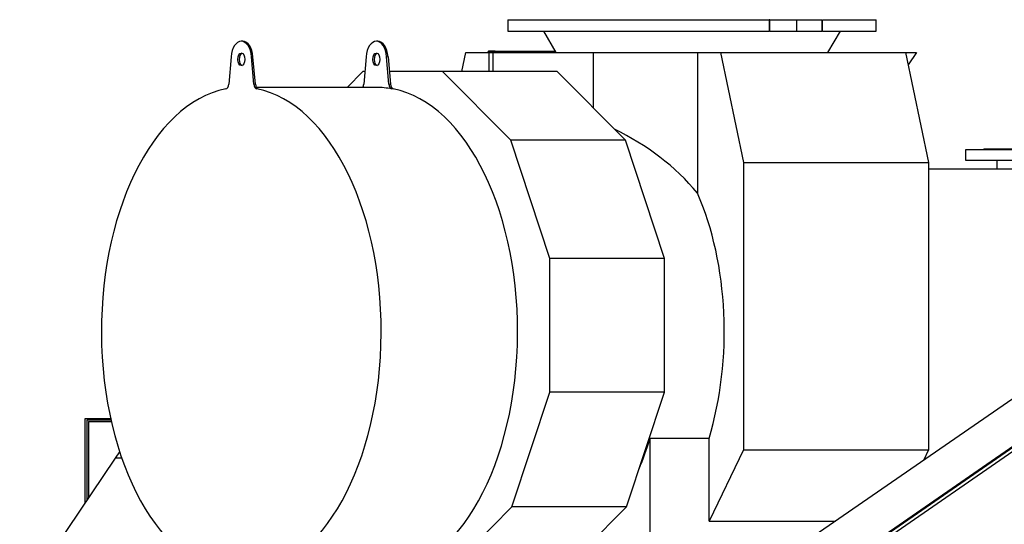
# Model space of a CAD drawing. Header units: inches. Extents: x 0 to 29700, y -16 to 21000.
# Tile 103 of 256: x 1213 to 2951, y 18019 to 18909. Entities that reach past the tile are written whole.
import ezdxf

# ---------------------------------------------------------------- set-up
doc = ezdxf.new("R2010")
doc.units = ezdxf.units.IN
doc.layers.add('1', color=7, linetype='Continuous', true_color=0xffffff)

msp = doc.modelspace()

# ---------------------------------------------------------------- linework, layer by layer
at = {"layer": '1', "color": 2, "linetype": 'Continuous', "lineweight": 25}
for p, q in [((2075.008, 18908.729), (2536.623, 18908.729)), ((2075.008, 18908.729), (2075.008, 18888.729)), ((2537.617, 18908.729), (2536.623, 18908.729)), ((2537.617, 18908.729), (2584.699, 18908.729)), ((2584.699, 18908.729), (2629.534, 18908.729)), ((2584.699, 18908.729), (2584.699, 18888.729)), ((2630.39, 18908.729), (2725.008, 18908.729)), ((2725.008, 18888.729), (2725.008, 18908.729)), ((2075.008, 18888.729), (2536.623, 18888.729)), ((2137.753, 18888.729), (2160.008, 18850.948)), ((2537.617, 18888.729), (2536.623, 18888.729)), ((2537.617, 18888.729), (2584.699, 18888.729)), ((2584.699, 18888.729), (2629.534, 18888.729)), ((2630.39, 18888.729), (2629.534, 18888.729)), ((2630.39, 18888.729), (2725.008, 18888.729)), ((2640.008, 18850.948), (2662.262, 18888.729)), ((1607.062, 18870.71), (1604.605, 18870.71)), ((1845.436, 18870.71), (1842.978, 18870.71)), ((1586.452, 18843.44), (1582.302, 18795.023)), ((1626.908, 18795.023), (1622.758, 18843.44)), ((1629.366, 18795.023), (1625.215, 18843.44)), ((1824.825, 18843.44), (1820.675, 18795.023)), ((1865.282, 18795.023), (1861.131, 18843.44)), ((1863.588, 18843.44), (1867.739, 18795.023)), ((1994.117, 18817.066), (2001.191, 18850.948)), ((2001.191, 18850.948), (2041.614, 18850.948)), ((2039.594, 18851.568), (2039.465, 18850.947)), ((2040.38, 18850.946), (2040.403, 18851.055)), ((2052.704, 18853.213), (2040.942, 18853.213)), ((2040.942, 18851.713), (2052.704, 18851.713)), ((2041.614, 18850.948), (2048.548, 18850.948)), ((2041.614, 18850.948), (2041.614, 18817.065)), ((2048.548, 18850.948), (2225.624, 18850.948)), ((2048.548, 18850.948), (2048.548, 18817.069)), ((2052.704, 18853.213), (2066.632, 18853.213)), ((2066.632, 18851.713), (2052.704, 18851.713)), ((2066.632, 18853.213), (2158.676, 18853.213)), ((2066.632, 18851.713), (2159.561, 18851.713)), ((2225.624, 18850.948), (2409.854, 18850.948)), ((2225.624, 18850.948), (2225.624, 18753.171)), ((2409.854, 18850.948), (2450.277, 18850.948)), ((2409.854, 18850.948), (2409.854, 18602.926)), ((2450.277, 18850.948), (2777.119, 18850.948)), ((2450.277, 18850.948), (2490.852, 18656.592)), ((2777.119, 18850.948), (2796.641, 18850.948)), ((2777.119, 18850.948), (2817.694, 18656.592)), ((2796.641, 18850.948), (2781.675, 18829.114)), ((1819.021, 18817.069), (1791.343, 18789.209)), ((1822.566, 18817.069), (1819.021, 18817.069)), ((1959.928, 18817.069), (1865.85, 18817.069)), ((2162.144, 18817.069), (1959.928, 18817.069)), ((2080.262, 18695.943), (1959.928, 18817.069)), ((2282.478, 18695.943), (2162.144, 18817.069)), ((1842.978, 18789.21), (1631.115, 18789.21)), ((2282.478, 18695.943), (2080.262, 18695.943)), ((2149.255, 18487.601), (2080.262, 18695.943)), ((2351.472, 18487.601), (2282.478, 18695.943)), ((2882.901, 18679.101), (2882.901, 18661.101)), ((3082.901, 18679.101), (2882.901, 18679.101)), ((2915.401, 18681.101), (2915.401, 18679.101)), ((2915.401, 18681.101), (3050.401, 18681.101)), ((2490.852, 18656.592), (2817.694, 18656.592)), ((2490.852, 18656.592), (2490.852, 18150.046)), ((2817.694, 18656.592), (2817.694, 18150.046)), ((2882.901, 18661.101), (3082.901, 18661.101)), ((2938.451, 18661.101), (2938.451, 18645.493)), ((2817.698, 18645.494), (2990.568, 18645.494)), ((2149.255, 18251.708), (2149.255, 18487.601)), ((2351.472, 18487.601), (2149.255, 18487.601)), ((2351.472, 18251.708), (2351.472, 18487.601)), ((3052.327, 18299.636), (2591.055, 17981.053)), ((2082.239, 18049.337), (2149.255, 18251.708)), ((2351.472, 18251.708), (2149.255, 18251.708)), ((2284.456, 18049.337), (2351.472, 18251.708)), ((3086.896, 18239.162), (2638.454, 17929.44)), ((2638.454, 17928.116), (3086.896, 18237.838)), ((2634.302, 17918.436), (3086.894, 18231.024)), ((1328.921, 18204.993), (1373.957, 18204.993)), ((1328.921, 18055.767), (1328.921, 18204.993)), ((1331.921, 18201.993), (1331.921, 18060.211)), ((1374.622, 18201.993), (1331.921, 18201.993)), ((1334.921, 18199.869), (1375.105, 18199.869)), ((1334.921, 18199.869), (1334.921, 18064.661)), ((2326.132, 17930.494), (2326.132, 18169.89)), ((2430.165, 18169.89), (2326.132, 18169.89)), ((2430.165, 18023.952), (2430.165, 18169.89)), ((1382.696, 18135.494), (1389.881, 18146.146)), ((2490.852, 18150.046), (2430.165, 18023.952)), ((2490.852, 18150.046), (2817.694, 18150.046)), ((2817.694, 18150.046), (2808.709, 18131.378)), ((1213.401, 17884.505), (1382.696, 18135.494)), ((1393.468, 18135.494), (1382.696, 18135.494)), ((1968.888, 17935.24), (2082.239, 18049.337)), ((2284.456, 18049.337), (2082.239, 18049.337)), ((2171.104, 17935.24), (2284.456, 18049.337)), ((2430.165, 18023.952), (2653.168, 18023.952))]:
    msp.add_line(p, q, dxfattribs=at)
at = {"layer": '1', "color": 110, "linetype": 'Continuous', "lineweight": 13}
for p, q in [((2536.623, 18908.729), (2536.623, 18888.729)), ((2537.617, 18908.729), (2537.617, 18888.729)), ((2629.534, 18908.729), (2629.534, 18888.729)), ((2630.39, 18908.729), (2630.39, 18888.729)), ((1622.758, 18843.44), (1625.215, 18843.44)), ((1863.588, 18843.44), (1861.131, 18843.44)), ((2040.403, 18851.055), (2159.948, 18851.055)), ((2052.704, 18851.713), (2052.704, 18853.213)), ((2066.632, 18853.213), (2066.632, 18851.713)), ((1626.908, 18795.023), (1629.366, 18795.023)), ((1867.739, 18795.023), (1865.282, 18795.023)), ((1631.946, 18786.563), (1634.403, 18786.563)), ((1872.777, 18786.563), (1870.319, 18786.563))]:
    msp.add_line(p, q, dxfattribs=at)
at = {"layer": '1', "color": 2, "linetype": 'Continuous', "lineweight": 25}
for centre, major_axis, ratio, start_param, end_param in [((1604.605, 18838.71), (0, -32), 0.57357644, 1.71915435, 4.56403095), ((1607.062, 18838.71), (0, -32), 0.57357644, 1.71915435, 3.14159265), ((1842.978, 18838.71), (0, -32), 0.57357644, 1.71915435, 4.56403095), ((1845.436, 18838.71), (0, 32), 0.57357644, 4.86074701, 6.28318531), ((1607.062, 18838.71), (0, 11), 0.57357644, 0.19595684, 1.57079633), ((1845.436, 18838.71), (0, 11), 0.57357644, 0.19595684, 1.57079633), ((2040.942, 18850.713), (0, -2.5), 0.57357644, 3.14159265, 4.36332313), ((2040.942, 18850.713), (0, 1), 0.57357644, 0, 1.22173048), ((1607.062, 18838.71), (0, 11), 0.57357644, 1.57079633, 2.94563581), ((1845.436, 18838.71), (0, 11), 0.57357644, 1.57079633, 2.94563581), ((1576.629, 18796.502), (0, 10), 0.57357644, 3.25254614, 4.56403095), ((1632.581, 18796.502), (0, 10), 0.57357644, 1.71915435, 3.03063917), ((1635.038, 18796.502), (0, 10), 0.57357644, 1.71915435, 3.03063917), ((1815.002, 18796.502), (0, 10), 0.57357644, 3.89533763, 4.56403095), ((1842.978, 18358.71), (0, -430.5), 0.57357644, 3.03063917, 3.14159265), ((1870.954, 18796.502), (0, 10), 0.57357644, 1.71915435, 3.03063917), ((1873.412, 18796.502), (0, -10), 0.57357644, 4.86074701, 6.17223182), ((1604.605, 18358.71), (0, 430.5), 0.57357644, 0.11095348, 6.17223182), ((1845.436, 18358.71), (0, 430.5), 0.57357644, 3.14159265, 6.17223182), ((2054.96, 18358.71), (-445.92, 0), 0.90453535, 3.7919463, 4.22664748), ((2225.728, 18358.71), (0, -403.35), 0.57357644, 1.08362391, 2.22114997), ((2121.695, 18358.71), (0, 403.35), 0.57357644, 4.0684379, 4.22521656)]:
    msp.add_ellipse(centre, major_axis=major_axis, ratio=ratio, start_param=start_param, end_param=end_param, dxfattribs=at)
for centre in [(1604.605, 18838.71), (1842.978, 18838.71)]:
    msp.add_ellipse(centre, major_axis=(0, 11), ratio=0.57357644, dxfattribs=at)

doc.saveas('drawing.dxf')
